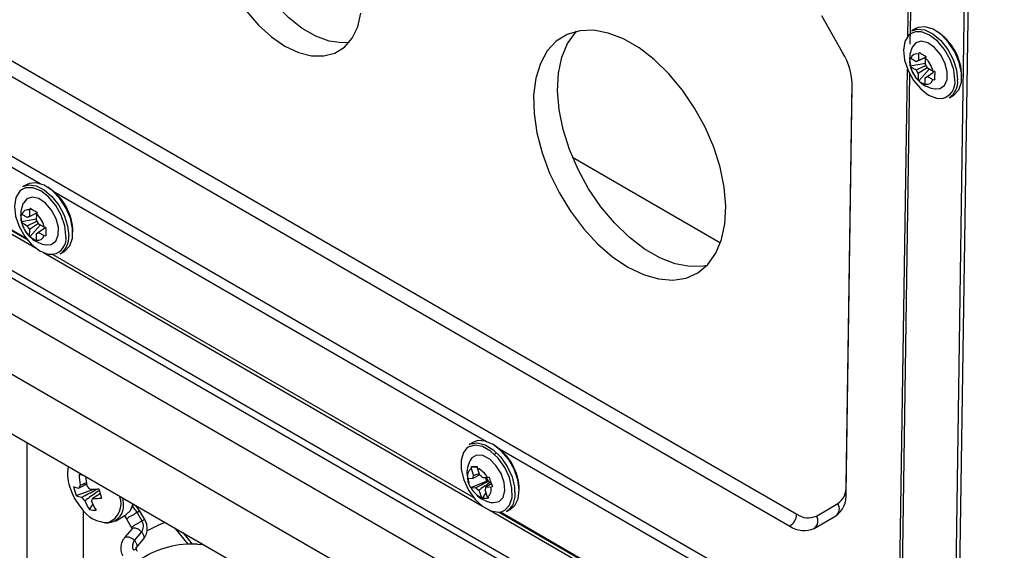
# Model space of a CAD drawing. Header units: millimetres. Extents: x -0.66 to 0.91, y -0.4 to 0.64.
# Tile 81 of 171: x 0.5534 to 0.6548, y -0.2975 to -0.2429. Entities that reach past the tile are written whole.
import ezdxf

# ---------------------------------------------------------------- set-up
doc = ezdxf.new("R2010")
doc.units = ezdxf.units.MM
doc.layers.add('FORMAT', color=7, linetype='Continuous')

msp = doc.modelspace()

# ---------------------------------------------------------------- linework, layer by layer
at = {"layer": 'FORMAT', "color": 7, "linetype": 'Continuous', "lineweight": 25}
for p, q in [((0.527514, -0.232584), (0.633454, -0.293742)), ((0.526795, -0.233802), (0.632735, -0.29496)), ((0.515468, -0.235468), (0.643817, -0.309562)), ((0.515104, -0.236378), (0.555534, -0.259718)), ((0.64489, -0.244544), (0.644985, -0.238245)), ((0.501408, -0.239097), (0.656835, -0.328823)), ((0.645145, -0.245368), (0.645244, -0.238795)), ((0.649599, -0.31671), (0.650771, -0.238462)), ((0.651123, -0.238467), (0.649951, -0.316715)), ((0.649986, -0.31697), (0.651159, -0.238722)), ((0.656835, -0.333314), (0.494323, -0.239498)), ((0.656835, -0.329632), (0.500701, -0.239498)), ((0.512008, -0.241023), (0.554037, -0.265286)), ((0.51206, -0.241141), (0.554155, -0.265442)), ((0.555127, -0.266406), (0.512001, -0.24151)), ((0.638177, -0.24623), (0.636044, -0.242448)), ((0.645722, -0.243756), (0.645298, -0.243992)), ((0.656835, -0.339545), (0.494138, -0.245622)), ((0.646062, -0.246223), (0.645991, -0.246385)), ((0.645063, -0.246886), (0.645152, -0.24756)), ((0.645141, -0.247596), (0.646711, -0.247314)), ((0.645189, -0.246847), (0.645154, -0.246747)), ((0.64576, -0.247177), (0.645189, -0.246847)), ((0.646704, -0.246735), (0.64576, -0.247177)), ((0.645991, -0.246385), (0.645981, -0.24705)), ((0.645981, -0.24705), (0.646704, -0.246717)), ((0.646709, -0.24747), (0.646719, -0.246805)), ((0.646719, -0.246805), (0.64679, -0.246643)), ((0.644026, -0.302192), (0.644839, -0.247944)), ((0.645141, -0.247596), (0.645177, -0.247696)), ((0.645177, -0.247696), (0.645748, -0.248025)), ((0.645748, -0.248025), (0.646742, -0.247559)), ((0.64596, -0.248402), (0.64595, -0.249067)), ((0.646892, -0.247792), (0.64596, -0.248402)), ((0.646018, -0.249151), (0.647089, -0.247944)), ((0.646689, -0.248823), (0.647534, -0.248269)), ((0.647539, -0.248278), (0.646909, -0.248696)), ((0.647493, -0.248177), (0.646922, -0.247847)), ((0.647668, -0.248199), (0.647493, -0.248177)), ((0.638542, -0.290806), (0.639162, -0.249394)), ((0.644281, -0.303016), (0.645098, -0.248491)), ((0.64595, -0.249067), (0.646018, -0.249151)), ((0.646679, -0.249488), (0.646689, -0.248823)), ((0.646909, -0.248696), (0.64748, -0.249025)), ((0.64748, -0.249025), (0.647655, -0.249047)), ((0.638542, -0.291608), (0.639169, -0.24974)), ((0.646747, -0.249572), (0.646679, -0.249488)), ((0.649143, -0.250894), (0.649567, -0.250657)), ((0.497973, -0.253925), (0.653061, -0.343455)), ((0.610368, -0.257015), (0.625595, -0.265806)), ((0.554189, -0.259798), (0.553765, -0.260035)), ((0.556886, -0.260498), (0.601496, -0.286251)), ((0.554457, -0.262427), (0.554448, -0.263092)), ((0.554529, -0.262265), (0.554457, -0.262427)), ((0.55353, -0.262928), (0.553619, -0.263603)), ((0.553608, -0.263638), (0.555178, -0.263356)), ((0.553656, -0.26289), (0.553621, -0.26279)), ((0.554227, -0.263219), (0.553656, -0.26289)), ((0.554214, -0.264067), (0.555209, -0.263601)), ((0.555143, -0.26279), (0.554227, -0.263219)), ((0.554448, -0.263092), (0.555135, -0.262776)), ((0.555176, -0.263512), (0.555186, -0.262848)), ((0.555186, -0.262848), (0.555257, -0.262686)), ((0.553608, -0.263638), (0.553644, -0.263738)), ((0.553644, -0.263738), (0.554214, -0.264067)), ((0.554427, -0.264445), (0.554417, -0.26511)), ((0.555359, -0.263835), (0.554427, -0.264445)), ((0.554485, -0.265194), (0.555556, -0.263986)), ((0.555156, -0.264865), (0.556001, -0.264312)), ((0.556006, -0.264321), (0.555376, -0.264738)), ((0.555959, -0.264219), (0.555389, -0.26389)), ((0.556135, -0.264241), (0.555959, -0.264219)), ((0.554417, -0.26511), (0.554485, -0.265194)), ((0.555146, -0.26553), (0.555156, -0.264865)), ((0.555214, -0.265614), (0.555146, -0.26553)), ((0.555376, -0.264738), (0.555947, -0.265067)), ((0.555947, -0.265067), (0.556122, -0.26509)), ((0.601089, -0.29294), (0.555873, -0.266837)), ((0.556856, -0.267001), (0.600117, -0.291976)), ((0.557609, -0.266936), (0.558034, -0.2667)), ((0.554201, -0.32643), (0.554201, -0.286384)), ((0.600151, -0.286332), (0.599727, -0.286568)), ((0.602479, -0.287488), (0.602326, -0.28755)), ((0.602847, -0.287031), (0.643453, -0.310472)), ((0.599932, -0.288856), (0.599911, -0.289032)), ((0.599932, -0.288856), (0.60057, -0.288903)), ((0.600558, -0.289), (0.60058, -0.288824)), ((0.599911, -0.289032), (0.600173, -0.289774)), ((0.600808, -0.289685), (0.60008, -0.290065)), ((0.600173, -0.289774), (0.600803, -0.289503)), ((0.60082, -0.289741), (0.600558, -0.289)), ((0.601783, -0.289944), (0.601619, -0.289988)), ((0.599573, -0.29009), (0.599549, -0.290056)), ((0.599566, -0.290043), (0.599668, -0.290524)), ((0.60008, -0.290065), (0.599573, -0.29009)), ((0.599883, -0.291002), (0.601509, -0.290349)), ((0.601619, -0.289988), (0.601112, -0.290013)), ((0.601386, -0.289999), (0.601509, -0.290349)), ((0.602061, -0.290591), (0.601447, -0.290959)), ((0.601447, -0.290959), (0.601954, -0.290934)), ((0.601702, -0.29034), (0.601509, -0.290349)), ((0.601954, -0.290934), (0.602118, -0.29089)), ((0.55926, -0.291829), (0.561059, -0.291174)), ((0.599883, -0.291002), (0.599907, -0.291036)), ((0.599901, -0.291), (0.599909, -0.291016)), ((0.599907, -0.291036), (0.600415, -0.291011)), ((0.600707, -0.291282), (0.600969, -0.292024)), ((0.601087, -0.292122), (0.601457, -0.291543)), ((0.601616, -0.291992), (0.601354, -0.29125)), ((0.601734, -0.29209), (0.601616, -0.291992)), ((0.560618, -0.293262), (0.560961, -0.292744)), ((0.565112, -0.292815), (0.565177, -0.292721)), ((0.565806, -0.293415), (0.565376, -0.292836)), ((0.600969, -0.292024), (0.601087, -0.292122)), ((0.635469, -0.293932), (0.637678, -0.292657)), ((0.559958, -0.29333), (0.559958, -0.327961)), ((0.563282, -0.294453), (0.564374, -0.293822)), ((0.564221, -0.293918), (0.564428, -0.294211)), ((0.565517, -0.293582), (0.566013, -0.294441)), ((0.566302, -0.294274), (0.565806, -0.293415)), ((0.646351, -0.319069), (0.601835, -0.29337)), ((0.602818, -0.293535), (0.64641, -0.3187)), ((0.602939, -0.293516), (0.646358, -0.318582)), ((0.603571, -0.293469), (0.603996, -0.293233)), ((0.635253, -0.295197), (0.637463, -0.293921)), ((0.564428, -0.294211), (0.564924, -0.29507)), ((0.56498, -0.295282), (0.56423, -0.296156)), ((0.565982, -0.295569), (0.565232, -0.296442)), ((0.56941, -0.295164), (0.570752, -0.296834)), ((0.570221, -0.295632), (0.571177, -0.296821)), ((0.565433, -0.297193), (0.566182, -0.296319)), ((0.565569, -0.297586), (0.56547, -0.297364))]:
    msp.add_line(p, q, dxfattribs=at)
at = {"layer": 'FORMAT', "color": 7, "linetype": 'Continuous', "lineweight": 25, "flags": 128}
for points in [[(0.587344, -0.245194), (0.586611, -0.24524), (0.585297, -0.245056), (0.58392, -0.244554), (0.582526, -0.243749), (0.581158, -0.242667), (0.579861, -0.241343), (0.578676, -0.239819), (0.577642, -0.238144), (0.576792, -0.236373), (0.576152, -0.234561), (0.575745, -0.232768), (0.575582, -0.23105), (0.575669, -0.229464), (0.576003, -0.22806), (0.576573, -0.226883), (0.576897, -0.226443)], [(0.576778, -0.241982), (0.578023, -0.243412), (0.579361, -0.24462), (0.580748, -0.245567)], [(0.580748, -0.245567), (0.582139, -0.246223), (0.58349, -0.246567), (0.584756, -0.246588), (0.585899, -0.246284), (0.58688, -0.245667), (0.587669, -0.244755), (0.588239, -0.243578), (0.588573, -0.242174)], [(0.616068, -0.268317), (0.617658, -0.269085), (0.619212, -0.269534), (0.620688, -0.269652), (0.62205, -0.269438), (0.623261, -0.268896), (0.62429, -0.26804), (0.625111, -0.266893), (0.625701, -0.265485), (0.626047, -0.26385), (0.626139, -0.262034), (0.625975, -0.260081), (0.625558, -0.258043), (0.6249, -0.255972), (0.624018, -0.253923), (0.622935, -0.251947), (0.621678, -0.250097), (0.62028, -0.248421), (0.618778, -0.246961), (0.61721, -0.245755), (0.615617, -0.244836), (0.61404, -0.244225), (0.61252, -0.243941), (0.611096, -0.243989), (0.609806, -0.244368), (0.608682, -0.245069), (0.607754, -0.246074), (0.607046, -0.247356), (0.606576, -0.248882), (0.606356, -0.250613), (0.606393, -0.252504), (0.606684, -0.254506), (0.607223, -0.256567), (0.607996, -0.258634), (0.608982, -0.260653), (0.610156, -0.262572), (0.611487, -0.264341), (0.612942, -0.265914), (0.614482, -0.267251), (0.616068, -0.268317)], [(0.62419, -0.268146), (0.62386, -0.268208), (0.622437, -0.268256), (0.620917, -0.267971), (0.61934, -0.267361), (0.617747, -0.266441), (0.616179, -0.265236), (0.614676, -0.263776), (0.613278, -0.262099), (0.612021, -0.260249), (0.610938, -0.258274), (0.610056, -0.256225), (0.609398, -0.254154), (0.608981, -0.252116), (0.608817, -0.250163), (0.608909, -0.248346), (0.609255, -0.246712), (0.609846, -0.245303), (0.610666, -0.244156), (0.610766, -0.244051)], [(0.645147, -0.244312), (0.644961, -0.244468), (0.644571, -0.245111), (0.644427, -0.245991), (0.644542, -0.24702), (0.644906, -0.248098), (0.645483, -0.24912), (0.646215, -0.249986), (0.647032, -0.25061), (0.647854, -0.250932), (0.648418, -0.250956)], [(0.645671, -0.244098), (0.645558, -0.244123), (0.645147, -0.244312)], [(0.645298, -0.243992), (0.645866, -0.24382), (0.646646, -0.243913), (0.647477, -0.244319), (0.648286, -0.245004), (0.649, -0.245905), (0.649555, -0.246943), (0.649903, -0.248025), (0.650013, -0.249055)], [(0.64973, -0.249052), (0.649615, -0.248023), (0.649251, -0.246945), (0.648675, -0.245923), (0.647942, -0.245058), (0.647125, -0.244433), (0.646303, -0.244112), (0.645671, -0.244098)], [(0.649567, -0.250657), (0.649659, -0.250601), (0.65014, -0.250071), (0.650399, -0.249286), (0.650413, -0.248316), (0.650182, -0.247248), (0.649725, -0.246176), (0.649083, -0.245196), (0.648313, -0.244394), (0.647484, -0.243842), (0.646669, -0.243589), (0.645941, -0.243658), (0.645722, -0.243756)], [(0.647745, -0.249972), (0.648192, -0.249938), (0.648669, -0.24961), (0.648932, -0.249), (0.648944, -0.24819), (0.648704, -0.24729), (0.648245, -0.246422), (0.647628, -0.245702), (0.646937, -0.245227), (0.646265, -0.245063), (0.645703, -0.245231), (0.64534, -0.245678)], [(0.553614, -0.260354), (0.553428, -0.26051), (0.553038, -0.261154), (0.552894, -0.262033), (0.553009, -0.263063), (0.553373, -0.264141), (0.55395, -0.265163), (0.554682, -0.266028), (0.555499, -0.266652), (0.556321, -0.266974), (0.556885, -0.266998)], [(0.554138, -0.260141), (0.554024, -0.260166), (0.553614, -0.260354)], [(0.553765, -0.260035), (0.554333, -0.259862), (0.555113, -0.259955), (0.555944, -0.260362), (0.556753, -0.261046), (0.557467, -0.261947), (0.558022, -0.262985), (0.55837, -0.264067), (0.55848, -0.265098)], [(0.558197, -0.265095), (0.558082, -0.264066), (0.557718, -0.262987), (0.557142, -0.261965), (0.556409, -0.2611), (0.555592, -0.260476), (0.55477, -0.260154), (0.554138, -0.260141)], [(0.558034, -0.2667), (0.558126, -0.266643), (0.558607, -0.266113), (0.558866, -0.265328), (0.55888, -0.264358), (0.558649, -0.26329), (0.558192, -0.262218), (0.55755, -0.261238), (0.55678, -0.260436), (0.555951, -0.259885), (0.555136, -0.259632), (0.554408, -0.2597), (0.554189, -0.259798)], [(0.556212, -0.266014), (0.556659, -0.26598), (0.557136, -0.265652), (0.557399, -0.265042), (0.557411, -0.264233), (0.557171, -0.263333), (0.556712, -0.262464), (0.556095, -0.261744), (0.555404, -0.26127), (0.554732, -0.261105), (0.55417, -0.261273), (0.553807, -0.261721)], [(0.603864, -0.289979), (0.603372, -0.288921), (0.602698, -0.287977), (0.601907, -0.287241), (0.601078, -0.286785), (0.60029, -0.286652), (0.599622, -0.286858), (0.599458, -0.28698)], [(0.599727, -0.286568), (0.599846, -0.286509), (0.600556, -0.286391), (0.601362, -0.286595), (0.602194, -0.287104), (0.602977, -0.287872), (0.603642, -0.28883), (0.604131, -0.289894)], [(0.603996, -0.293233), (0.604425, -0.292862), (0.604765, -0.292159), (0.604866, -0.291245), (0.604718, -0.2902), (0.604336, -0.289118), (0.603753, -0.288096), (0.60302, -0.287223), (0.602203, -0.286578), (0.601375, -0.286217), (0.600609, -0.286173), (0.600151, -0.286332)], [(0.599458, -0.28698), (0.599138, -0.28738), (0.598886, -0.288168), (0.598891, -0.289145), (0.599152, -0.290215), (0.599643, -0.291274), (0.600317, -0.292218), (0.601108, -0.292954), (0.601937, -0.29341), (0.602725, -0.293542), (0.603045, -0.293491)], [(0.602169, -0.292547), (0.602217, -0.292552), (0.602803, -0.292438), (0.603213, -0.292008), (0.603394, -0.291319), (0.603319, -0.290466), (0.603, -0.289563), (0.602479, -0.288732), (0.601827, -0.288086), (0.601132, -0.287711), (0.600488, -0.287658), (0.599981, -0.287935), (0.599768, -0.288256)], [(0.603045, -0.293491), (0.603394, -0.293337), (0.603877, -0.292815), (0.604129, -0.292027), (0.604125, -0.29105), (0.603864, -0.289979)], [(0.604131, -0.289894), (0.604398, -0.290969), (0.604422, -0.29196), (0.604199, -0.292778), (0.603749, -0.293351), (0.603571, -0.293469)], [(0.564109, -0.292725), (0.564098, -0.292308), (0.564075, -0.292084)], [(0.564374, -0.293822), (0.56485, -0.293366), (0.565128, -0.292692)], [(0.568407, -0.294585), (0.567776, -0.29483), (0.566485, -0.295502)], [(0.571726, -0.296828), (0.572261, -0.296859), (0.572361, -0.296868)]]:
    msp.add_lwpolyline(points, dxfattribs=at)
at = {"layer": 'FORMAT', "color": 7, "linetype": 'Continuous', "lineweight": 25}
for centre, radius, start, end in [((0.644915, -0.248727), 0.0055218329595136, 0.480262, 57.76683), ((0.632007, -0.249869), 0.0071637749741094, 1.035919, 30.528608), ((0.645825, -0.247024), 0.0006599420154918, 75.499863, 164.495756), ((0.64603, -0.24739), 0.0003437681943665, 98.282001, 141.713619), ((0.644781, -0.248803), 0.0027831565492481, 12.990821, 45.859557), ((0.647889, -0.24707), 0.002783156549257, 192.990821, 225.859557), ((0.647265, -0.247418), 0.0016342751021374, 201.811554, 217.038825), ((0.645404, -0.248455), 0.0016342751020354, 21.811554, 37.038825), ((0.646844, -0.248849), 0.0006599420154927, 255.499863, 344.495756), ((0.646639, -0.248483), 0.0003437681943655, 278.282001, 321.713619), ((0.648079, -0.249318), 0.0016720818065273, 281.683266, 9.14274), ((0.648034, -0.249243), 0.0019878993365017, 303.886891, 5.425829), ((0.553382, -0.264769), 0.0055218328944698, 0.48026, 57.766832), ((0.554292, -0.263066), 0.0006599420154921, 75.499863, 164.495756), ((0.554497, -0.263432), 0.0003437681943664, 98.282001, 141.713619), ((0.553871, -0.264497), 0.0016342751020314, 21.811554, 37.038825), ((0.553248, -0.264845), 0.0027831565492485, 12.990821, 45.859557), ((0.556356, -0.263112), 0.0027831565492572, 192.990821, 225.859557), ((0.555732, -0.26346), 0.0016342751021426, 201.811554, 217.038825), ((0.555311, -0.264891), 0.0006599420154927, 255.499863, 344.495756), ((0.555106, -0.264525), 0.0003437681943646, 278.282001, 321.713619), ((0.556546, -0.26536), 0.0016720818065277, 281.683266, 9.14274), ((0.556501, -0.265286), 0.0019878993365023, 303.886891, 5.425829), ((0.599328, -0.291312), 0.0055385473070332, 0.57466, 57.672431), ((0.562524, -0.289613), 0.0041675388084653, 169.12035, 203.102877), ((0.567717, -0.289313), 0.008181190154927, 182.344977, 190.244107), ((0.567199, -0.21514), 0.0749001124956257, 264.132977, 264.422345), ((0.56837, -0.289382), 0.0081608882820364, 183.362566, 190.248932), ((0.600572, -0.289826), 0.0010335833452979, 129.777286, 194.778338), ((0.60066, -0.29009), 0.0005804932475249, 147.024821, 177.530803), ((0.599687, -0.291), 0.0021815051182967, 27.638863, 66.456926), ((0.600107, -0.2908), 0.0012765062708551, 38.063274, 56.032515), ((0.560058, -0.288458), 0.0026613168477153, 246.126612, 258.588272), ((0.564764, -0.289682), 0.0059081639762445, 191.814304, 201.314934), ((0.56003, -0.291112), 0.0005001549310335, 136.569759, 174.80939), ((0.559442, -0.292011), 0.0014803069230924, 34.253954, 52.676003), ((0.600867, -0.290934), 0.0005804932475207, 327.024821, 357.530803), ((0.602761, -0.289399), 0.00141718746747, 204.878175, 221.608823), ((0.600955, -0.291197), 0.0010335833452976, 309.777286, 14.778338), ((0.602544, -0.28959), 0.0011269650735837, 221.662443, 232.433346), ((0.636476, -0.290969), 0.0020721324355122, 305.467754, 4.524242), ((0.564778, -0.28897), 0.0065, 200.517643, 219.47698), ((0.560337, -0.289396), 0.0026613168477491, 246.126612, 258.588272), ((0.561034, -0.291171), 0.0014803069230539, 214.253954, 232.676003), ((0.560761, -0.280822), 0.0103566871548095, 269.470198, 274.500007), ((0.574333, -0.287862), 0.0131756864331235, 194.436461, 198.692777), ((0.561751, -0.292649), 0.0021157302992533, 292.583288, 21.272233), ((0.60184, -0.290024), 0.0021815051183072, 207.638863, 246.456926), ((0.60142, -0.290224), 0.0012765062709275, 218.063274, 236.032515), ((0.63596, -0.291812), 0.0025901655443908, 305.467754, 4.524242), ((0.56593, -0.289879), 0.006297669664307, 203.081084, 212.487193), ((0.560446, -0.292071), 0.0005001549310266, 316.569759, 354.80939), ((0.566603, -0.289946), 0.0062976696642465, 203.081084, 212.487193), ((0.56104, -0.28176), 0.0103566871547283, 269.470198, 274.500007), ((0.562417, -0.292925), 0.0017033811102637, 266.330644, 6.747761), ((0.561449, -0.295922), 0.0046925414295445, 29.908085, 39.750415), ((0.636921, -0.293181), 0.0009211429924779, 308.175941, 34.699171), ((0.562511, -0.291332), 0.0032706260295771, 212.780128, 270.919297), ((0.561284, -0.289943), 0.003385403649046, 258.648116, 270.108432), ((0.63192, -0.293657), 0.0015363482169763, 302.022276, 356.822881), ((0.634626, -0.292096), 0.0020207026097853, 234.575566, 294.663042), ((0.634719, -0.294455), 0.0009143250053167, 305.759129, 34.883325), ((0.565182, -0.294982), 0.0009915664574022, 323.728545, 33.08624), ((0.634199, -0.292902), 0.0025258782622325, 234.575566, 294.663042), ((0.566002, -0.297021), 0.0009635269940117, 143.071803, 206.894568), ((0.571183, -0.306514), 0.0097010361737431, 86.787829, 122.347548)]:
    msp.add_arc(centre, radius, start, end, dxfattribs=at)
for points, knots in [([(0.6453346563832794, -0.2456997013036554), (0.6452436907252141, -0.2459329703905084), (0.6450942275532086, -0.2463162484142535), (0.6450720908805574, -0.2467255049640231), (0.6450634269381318, -0.2468856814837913)], [0, 0, 0, 0, 0.6086158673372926, 1, 1, 1, 1]), ([(0.6460621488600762, -0.2462229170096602), (0.6461186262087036, -0.246260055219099), (0.6462320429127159, -0.2463346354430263), (0.6464152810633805, -0.2464428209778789), (0.6466011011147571, -0.2465460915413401), (0.6467272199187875, -0.2466108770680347), (0.6467904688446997, -0.2466433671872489)], [0, 0, 0, 0, 0.2677112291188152, 0.5376124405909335, 0.7681113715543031, 1, 1, 1, 1]), ([(0.6451408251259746, -0.2475957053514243), (0.6451295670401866, -0.2475226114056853), (0.6451069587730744, -0.2473758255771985), (0.6451036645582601, -0.2471585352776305), (0.6451177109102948, -0.2469485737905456), (0.6451415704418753, -0.2468146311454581), (0.6451535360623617, -0.2467474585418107)], [0, 0, 0, 0, 0.267711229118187, 0.5376124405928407, 0.7681113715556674, 1, 1, 1, 1]), ([(0.6451515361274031, -0.247560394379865), (0.64515814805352, -0.2476248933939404), (0.6451905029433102, -0.2479405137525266), (0.64534847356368, -0.2482219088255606), (0.6454741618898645, -0.2484457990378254)], [0, 0, 0, 0, 0.2043563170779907, 1, 1, 1, 1]), ([(0.6476679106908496, -0.2481989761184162), (0.6476626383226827, -0.2482812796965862), (0.6476520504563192, -0.2484465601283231), (0.6476465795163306, -0.2486687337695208), (0.6476471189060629, -0.2488705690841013), (0.6476525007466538, -0.2489882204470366), (0.6476551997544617, -0.2490472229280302)], [0, 0, 0, 0, 0.2677112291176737, 0.5376124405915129, 0.7681113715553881, 1, 1, 1, 1]), ([(0.6454741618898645, -0.2484457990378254), (0.6454822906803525, -0.2484652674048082), (0.6456034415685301, -0.248755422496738), (0.6458435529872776, -0.2489718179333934), (0.6460675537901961, -0.249173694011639)], [0, 0, 0, 0, 0.0670964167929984, 1, 1, 1, 1]), ([(0.6467465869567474, -0.249571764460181), (0.6466735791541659, -0.2495438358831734), (0.6465269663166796, -0.2494877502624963), (0.6463349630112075, -0.2493844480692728), (0.6461637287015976, -0.2492730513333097), (0.6460668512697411, -0.2491919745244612), (0.6460182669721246, -0.2491513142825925)], [0, 0, 0, 0, 0.2677112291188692, 0.5376124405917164, 0.7681113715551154, 1, 1, 1, 1]), ([(0.6460675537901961, -0.249173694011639), (0.6460997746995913, -0.2492134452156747), (0.646310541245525, -0.2494734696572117), (0.6468840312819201, -0.2497457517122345), (0.6474346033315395, -0.2499766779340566), (0.6477305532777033, -0.249967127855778), (0.6477414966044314, -0.2499667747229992)], [0, 0, 0, 0, 0.0809947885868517, 0.5298109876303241, 0.9826138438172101, 1, 1, 1, 1]), ([(0.5538016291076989, -0.2617420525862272), (0.5537106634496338, -0.2619753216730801), (0.5535612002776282, -0.2623585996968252), (0.5535390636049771, -0.2627678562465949), (0.5535303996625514, -0.262928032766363)], [0, 0, 0, 0, 0.6086158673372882, 1, 1, 1, 1]), ([(0.5545291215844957, -0.262265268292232), (0.5545855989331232, -0.2623024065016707), (0.5546990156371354, -0.2623769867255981), (0.5548822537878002, -0.2624851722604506), (0.5550680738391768, -0.2625884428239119), (0.555194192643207, -0.2626532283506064), (0.5552574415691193, -0.2626857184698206)], [0, 0, 0, 0, 0.2677112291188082, 0.5376124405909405, 0.768111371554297, 1, 1, 1, 1]), ([(0.5536077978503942, -0.2636380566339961), (0.5535965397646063, -0.263564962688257), (0.5535739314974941, -0.2634181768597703), (0.5535706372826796, -0.2632008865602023), (0.5535846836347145, -0.2629909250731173), (0.5536085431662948, -0.2628569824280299), (0.5536205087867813, -0.2627898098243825)], [0, 0, 0, 0, 0.2677112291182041, 0.5376124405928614, 0.7681113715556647, 1, 1, 1, 1]), ([(0.5536185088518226, -0.2636027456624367), (0.5536251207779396, -0.2636672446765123), (0.5536574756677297, -0.2639828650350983), (0.5538154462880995, -0.2642642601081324), (0.5539411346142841, -0.2644881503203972)], [0, 0, 0, 0, 0.2043563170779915, 1, 1, 1, 1]), ([(0.5539411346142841, -0.2644881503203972), (0.553949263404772, -0.2645076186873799), (0.55407041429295, -0.2647977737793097), (0.5543105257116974, -0.2650141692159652), (0.5545345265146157, -0.2652160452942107)], [0, 0, 0, 0, 0.0670964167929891, 0.9999999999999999, 0.9999999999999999, 0.9999999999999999, 0.9999999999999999]), ([(0.5561348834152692, -0.2642413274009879), (0.5561296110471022, -0.2643236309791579), (0.5561190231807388, -0.2644889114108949), (0.5561135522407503, -0.2647110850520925), (0.5561140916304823, -0.2649129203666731), (0.5561194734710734, -0.2650305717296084), (0.5561221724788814, -0.265089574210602)], [0, 0, 0, 0, 0.2677112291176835, 0.5376124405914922, 0.7681113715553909, 1, 1, 1, 1]), ([(0.5552135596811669, -0.2656141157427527), (0.5551405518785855, -0.2655861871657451), (0.5549939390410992, -0.2655301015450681), (0.5548019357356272, -0.2654267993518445), (0.5546307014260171, -0.2653154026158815), (0.5545338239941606, -0.265234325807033), (0.5544852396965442, -0.2651936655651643)], [0, 0, 0, 0, 0.2677112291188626, 0.5376124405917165, 0.7681113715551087, 1, 1, 1, 1]), ([(0.5545345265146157, -0.2652160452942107), (0.554566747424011, -0.2652557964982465), (0.5547775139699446, -0.2655158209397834), (0.5553510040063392, -0.2657881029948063), (0.5559015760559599, -0.2660190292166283), (0.5561975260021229, -0.2660094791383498), (0.5562084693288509, -0.2660091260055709)], [0, 0, 0, 0, 0.0809947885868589, 0.5298109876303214, 0.9826138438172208, 1, 1, 1, 1]), ([(0.5997625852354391, -0.2882802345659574), (0.5996770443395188, -0.288510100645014), (0.5995043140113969, -0.2889742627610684), (0.5994561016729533, -0.2895914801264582), (0.5995409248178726, -0.2899388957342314), (0.5995663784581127, -0.2900431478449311)], [0, 0, 0, 0, 0.4071218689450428, 0.8220897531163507, 0.9999999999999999, 0.9999999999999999, 0.9999999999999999, 0.9999999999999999]), ([(0.5999324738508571, -0.2888559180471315), (0.5999797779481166, -0.2888522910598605), (0.600074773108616, -0.2888450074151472), (0.6002360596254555, -0.28883626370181), (0.600403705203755, -0.2888289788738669), (0.6005208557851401, -0.2888253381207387), (0.6005796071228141, -0.2888235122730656)], [0, 0, 0, 0, 0.2677112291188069, 0.5376124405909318, 0.7681113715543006, 0.9999999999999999, 0.9999999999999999, 0.9999999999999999, 0.9999999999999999]), ([(0.6017831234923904, -0.289943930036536), (0.6018082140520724, -0.2900323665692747), (0.6018586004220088, -0.2902099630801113), (0.6019422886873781, -0.2904560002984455), (0.6020283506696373, -0.2906841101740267), (0.6020877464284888, -0.2908213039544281), (0.6021175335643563, -0.2908901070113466)], [0, 0, 0, 0, 0.2677112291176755, 0.5376124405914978, 0.7681113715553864, 1, 1, 1, 1]), ([(0.5602835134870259, -0.2906687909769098), (0.5600977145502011, -0.290766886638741), (0.5598467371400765, -0.2908993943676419), (0.5595965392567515, -0.2910320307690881), (0.5595315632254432, -0.2910664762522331)], [0, 0, 0, 0, 0.7403014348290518, 1, 1, 1, 1]), ([(0.5596664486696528, -0.2907678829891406), (0.5597287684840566, -0.2907393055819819), (0.5599153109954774, -0.290653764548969), (0.5601020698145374, -0.2905691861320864), (0.5602264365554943, -0.2905128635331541)], [0, 0, 0, 0, 0.3340783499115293, 0.9999999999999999, 0.9999999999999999, 0.9999999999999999, 0.9999999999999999]), ([(0.5998834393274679, -0.2910019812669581), (0.5998418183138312, -0.2909227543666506), (0.5997582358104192, -0.2907636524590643), (0.5996657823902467, -0.2905224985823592), (0.5995943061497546, -0.290286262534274), (0.5995641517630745, -0.2901327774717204), (0.5995490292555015, -0.2900558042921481)], [0, 0, 0, 0, 0.2677112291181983, 0.5376124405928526, 0.7681113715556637, 1, 1, 1, 1]), ([(0.6004147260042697, -0.2910107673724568), (0.6008031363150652, -0.2908079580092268), (0.6012316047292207, -0.2905842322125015), (0.6016614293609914, -0.2903605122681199), (0.6017016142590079, -0.2903395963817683)], [0, 0, 0, 0, 0.906508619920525, 1, 1, 1, 1]), ([(0.6018564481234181, -0.2904837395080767), (0.6018206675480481, -0.2905087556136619), (0.6014379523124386, -0.2907763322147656), (0.6010543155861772, -0.2910417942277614), (0.6007065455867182, -0.2912824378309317)], [0, 0, 0, 0, 0.0934913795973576, 1, 1, 1, 1]), ([(0.5598105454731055, -0.2920044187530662), (0.559875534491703, -0.2919699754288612), (0.5604086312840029, -0.2916874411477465), (0.5609828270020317, -0.291383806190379), (0.5614934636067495, -0.2911148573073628), (0.5615337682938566, -0.2910936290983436)], [0, 0, 0, 0, 0.1133771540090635, 0.9300186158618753, 1, 1, 1, 1]), ([(0.5616839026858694, -0.2912520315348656), (0.5616478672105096, -0.2912777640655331), (0.5611913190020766, -0.2916037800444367), (0.5606754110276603, -0.2919689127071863), (0.5601951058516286, -0.2923071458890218), (0.5601365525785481, -0.2923483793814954)], [0, 0, 0, 0, 0.069981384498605, 0.8866228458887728, 0.9999999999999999, 0.9999999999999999, 0.9999999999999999, 0.9999999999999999]), ([(0.5616933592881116, -0.2916411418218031), (0.5614997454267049, -0.2917641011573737), (0.5612504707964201, -0.2919224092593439), (0.561000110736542, -0.2920806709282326), (0.5609442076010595, -0.2921160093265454)], [0, 0, 0, 0, 0.7767090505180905, 1, 1, 1, 1]), ([(0.6003962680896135, -0.2916407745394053), (0.6004581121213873, -0.2917164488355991), (0.6007003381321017, -0.2920128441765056), (0.6013020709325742, -0.2923226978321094), (0.6018556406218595, -0.2925506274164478), (0.6021498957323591, -0.2925420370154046), (0.6021592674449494, -0.2925417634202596)], [0, 0, 0, 0, 0.1439946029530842, 0.5639871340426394, 0.9861134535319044, 1, 1, 1, 1]), ([(0.5652035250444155, -0.292735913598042), (0.5651924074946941, -0.2927506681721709), (0.5651680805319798, -0.2927829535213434), (0.5651317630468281, -0.2928035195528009), (0.5651120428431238, -0.2928146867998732)], [0, 0, 0, 0, 0.4570052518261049, 1, 1, 1, 1]), ([(0.6017340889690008, -0.2920899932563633), (0.6016702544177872, -0.2921028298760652), (0.6015420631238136, -0.2921286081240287), (0.6013720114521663, -0.2921422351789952), (0.6012189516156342, -0.2921413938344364), (0.6011310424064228, -0.2921287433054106), (0.6010869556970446, -0.2921223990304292)], [0, 0, 0, 0, 0.2677112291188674, 0.5376124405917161, 0.7681113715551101, 1, 1, 1, 1]), ([(0.5655170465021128, -0.2935819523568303), (0.5654410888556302, -0.2936258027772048), (0.565324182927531, -0.2936932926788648), (0.5651436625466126, -0.2937975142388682), (0.5650022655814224, -0.2938791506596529), (0.5648652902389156, -0.2939582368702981), (0.5647044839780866, -0.2940510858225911), (0.5645416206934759, -0.2941451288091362), (0.5644513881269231, -0.294197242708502), (0.5644247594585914, -0.2942126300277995), (0.5644302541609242, -0.2942094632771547), (0.5644317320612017, -0.294208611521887)], [0, 0, 0, 0, 0.1683384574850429, 0.2590886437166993, 0.3519050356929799, 0.4448758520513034, 0.536051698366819, 0.705664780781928, 0.8752778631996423, 0.9664537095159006, 1, 1, 1, 1]), ([(0.565803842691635, -0.2934164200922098), (0.5658029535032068, -0.2934169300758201), (0.5658009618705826, -0.2934180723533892), (0.5657629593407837, -0.2934400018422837), (0.5656829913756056, -0.2934861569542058), (0.5655824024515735, -0.2935442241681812), (0.5655170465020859, -0.293581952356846)], [0, 0, 0, 0, 0.1754166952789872, 0.3929039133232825, 0.6055496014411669, 1, 1, 1, 1]), ([(0.564925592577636, -0.2950687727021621), (0.5649251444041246, -0.2950690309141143), (0.5649212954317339, -0.2950712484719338), (0.5649484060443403, -0.2950555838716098), (0.5650371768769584, -0.2950043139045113), (0.5652004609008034, -0.2949100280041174), (0.5653612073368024, -0.2948172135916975), (0.5654981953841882, -0.2947381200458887), (0.5656395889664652, -0.2946564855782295), (0.5658201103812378, -0.2945522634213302), (0.5659370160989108, -0.2944847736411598), (0.5660129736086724, -0.294440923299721)], [0, 0, 0, 0, 0.0122799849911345, 0.1054621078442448, 0.2788074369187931, 0.452152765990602, 0.5453348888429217, 0.6403514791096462, 0.7352102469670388, 0.8279573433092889, 1, 1, 1, 1]), ([(0.5660129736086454, -0.2944409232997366), (0.5660783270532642, -0.2944031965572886), (0.5661789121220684, -0.2943451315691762), (0.5662588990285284, -0.2942989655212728), (0.5662970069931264, -0.2942769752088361), (0.5662989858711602, -0.2942758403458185), (0.5662998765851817, -0.2942753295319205)], [0, 0, 0, 0, 0.3934247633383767, 0.6055175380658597, 0.8224392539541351, 1, 1, 1, 1]), ([(0.566183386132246, -0.2963174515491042), (0.5663008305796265, -0.2961417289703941), (0.5665261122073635, -0.2958046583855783), (0.5665905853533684, -0.2952026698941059), (0.5665057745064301, -0.2946834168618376), (0.5663648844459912, -0.2944003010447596), (0.5663020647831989, -0.2942740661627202)], [0, 0, 0, 0, 0.3005288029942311, 0.5764735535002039, 0.8111592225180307, 1, 1, 1, 1]), ([(0.5642423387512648, -0.2961635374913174), (0.5642583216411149, -0.2961412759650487), (0.5643069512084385, -0.2960735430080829), (0.5644449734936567, -0.2960509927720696), (0.5646011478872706, -0.2960646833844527), (0.564735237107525, -0.2961021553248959), (0.5648725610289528, -0.2961636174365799), (0.5650473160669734, -0.296267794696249), (0.5651593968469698, -0.29637363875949), (0.5652322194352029, -0.2964424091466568)], [0, 0, 0, 0, 0.105284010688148, 0.3203373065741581, 0.4359396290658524, 0.553817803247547, 0.6715001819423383, 0.7865628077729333, 0.9999999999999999, 0.9999999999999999, 0.9999999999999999, 0.9999999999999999]), ([(0.564923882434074, -0.2950697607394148), (0.5649305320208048, -0.2950820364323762), (0.5649447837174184, -0.2951083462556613), (0.5649665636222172, -0.2951635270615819), (0.5649813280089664, -0.2952293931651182), (0.5649788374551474, -0.2952769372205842), (0.5649794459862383, -0.2952785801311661), (0.5649797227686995, -0.2952793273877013)], [0, 0, 0, 0, 0.0945732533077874, 0.2026936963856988, 0.4561683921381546, 0.7526452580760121, 1, 1, 1, 1]), ([(0.5659816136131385, -0.2955688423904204), (0.5659087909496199, -0.2955000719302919), (0.5657967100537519, -0.2953942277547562), (0.5656219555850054, -0.295290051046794), (0.5654846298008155, -0.2952285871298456), (0.5653505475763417, -0.2951911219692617), (0.5651943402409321, -0.295177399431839), (0.5650557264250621, -0.2952002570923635), (0.5650068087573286, -0.2952685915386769), (0.5649904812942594, -0.2952913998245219)], [0, 0, 0, 0, 0.2129142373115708, 0.3276949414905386, 0.445088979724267, 0.5626783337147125, 0.6779974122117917, 0.8925237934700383, 1, 1, 1, 1]), ([(0.5661713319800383, -0.2963098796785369), (0.5661926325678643, -0.2962905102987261), (0.5662363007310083, -0.2962508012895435), (0.5662528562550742, -0.2961523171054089), (0.5662487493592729, -0.2960423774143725), (0.566214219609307, -0.2959208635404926), (0.5661393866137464, -0.2957591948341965), (0.5660437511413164, -0.2956438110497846), (0.5659816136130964, -0.2955688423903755)], [0, 0, 0, 0, 0.1393956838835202, 0.2857739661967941, 0.4350339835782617, 0.5840460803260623, 0.7297409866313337, 1, 1, 1, 1]), ([(0.5642318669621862, -0.2961541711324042), (0.5641537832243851, -0.2962601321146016), (0.5639838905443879, -0.2964906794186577), (0.5638489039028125, -0.2969417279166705), (0.5638294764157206, -0.2974789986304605), (0.5639538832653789, -0.2978331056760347), (0.5640173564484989, -0.2980137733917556)], [0, 0, 0, 0, 0.2061836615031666, 0.4486093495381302, 0.7186769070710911, 1, 1, 1, 1]), ([(0.5652322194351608, -0.2964424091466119), (0.5652943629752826, -0.2965173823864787), (0.5653900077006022, -0.2966327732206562), (0.5654647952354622, -0.2967944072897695), (0.5654994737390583, -0.2969160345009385), (0.5655030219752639, -0.2970255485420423), (0.5654898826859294, -0.2971159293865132), (0.5654533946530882, -0.2971504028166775), (0.5654388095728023, -0.2971641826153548)], [0, 0, 0, 0, 0.2820848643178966, 0.4341550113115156, 0.5896875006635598, 0.7454787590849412, 0.898262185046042, 1, 1, 1, 1]), ([(0.5721894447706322, -0.2967687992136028), (0.5721828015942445, -0.2967679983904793), (0.5721185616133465, -0.2967602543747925), (0.5720576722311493, -0.2967651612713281), (0.5720030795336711, -0.2967695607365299)], [0, 0, 0, 0, 0.1034118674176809, 1, 1, 1, 1]), ([(0.5654679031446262, -0.297364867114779), (0.5654653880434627, -0.2973622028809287), (0.5654599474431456, -0.2973564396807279), (0.5654143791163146, -0.297364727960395), (0.5653237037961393, -0.2973900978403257), (0.5652142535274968, -0.2974307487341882), (0.5651431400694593, -0.2974571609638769)], [0, 0, 0, 0, 0.184840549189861, 0.399842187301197, 0.6100576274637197, 0.9999999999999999, 0.9999999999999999, 0.9999999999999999, 0.9999999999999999]), ([(0.565468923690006, -0.2973625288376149), (0.56545736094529, -0.2973290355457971), (0.5654353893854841, -0.2972653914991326), (0.56543422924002, -0.2972080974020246), (0.5654390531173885, -0.2971880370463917), (0.5654366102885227, -0.2971901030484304), (0.5654361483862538, -0.2971904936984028)], [0, 0, 0, 0, 0.3446717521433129, 0.6549462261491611, 0.9347555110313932, 1, 1, 1, 1])]:
    msp.add_open_spline(points, degree=3, knots=knots, dxfattribs=at)

doc.saveas('drawing.dxf')
